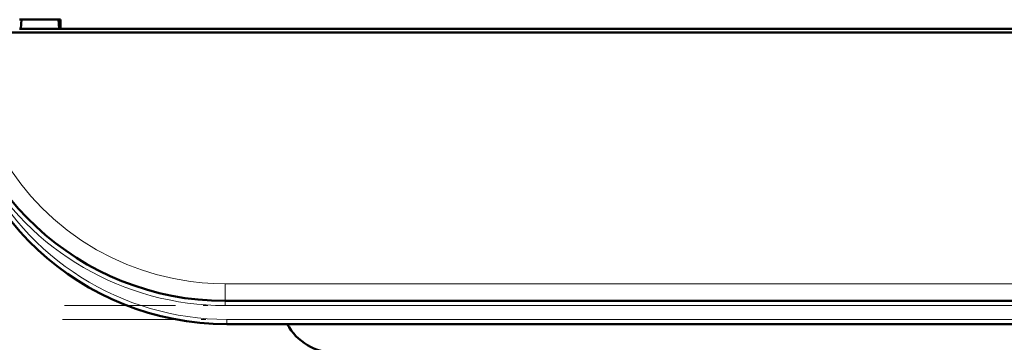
# Model space of a CAD drawing. Extents: x -1976 to 2357, y -1746 to 636.
# Tile 13 of 55: x -224 to -118, y -1490 to -1455. Entities that reach past the tile are written whole.
import ezdxf

# ---------------------------------------------------------------- set-up
doc = ezdxf.new("R2010")
doc.units = 0
doc.linetypes.add('DASHDOT', pattern=[18.5, 12, -3, 0.5, -3])

msp = doc.modelspace()

# ---------------------------------------------------------------- linework, layer by layer
at = {"color": 7, "lineweight": 50}
for p, q in [((-224.14, -1455.17), (-219.73, -1455.17)), ((-224, -1456.17), (-223.93, -1455.17)), ((-219.93, -1455.17), (-219.87, -1456.17)), ((-219.73, -1455.17), (-219.73, -1456.17)), ((23.04, -1456.57), (-229.91, -1456.57)), ((-224.14, -1456.17), (-224, -1456.17)), ((-224.08, -1456.17), (-219.78, -1456.17)), ((-219.87, -1456.17), (-219.73, -1456.17)), ((-219.73, -1456.17), (-100.14, -1456.17)), ((-4.97, -1485.67), (-201.9, -1485.67)), ((-5.15, -1488.17), (-201.72, -1488.17))]:
    msp.add_line(p, q, dxfattribs=at)
at = {"color": 7, "lineweight": 18}
for p, q in [((-4.97, -1483.81), (-201.9, -1483.81)), ((-201.9, -1485.67), (-201.9, -1483.81)), ((-201.9, -1485.67), (-201.9, -1486.17)), ((-4.97, -1486.17), (-201.9, -1486.17)), ((-201.72, -1487.67), (-201.72, -1488.17)), ((-5.15, -1487.67), (-201.72, -1487.67))]:
    msp.add_line(p, q, dxfattribs=at)
at = {"color": 7, "linetype": 'DASHDOT', "lineweight": 18}
for p, q in [((14.72, -1486.17), (-221.59, -1486.17)), ((14.51, -1487.67), (-221.38, -1487.67))]:
    msp.add_line(p, q, dxfattribs=at)
at = {"color": 7, "lineweight": 18}
msp.add_lwpolyline([(-225.14, -1471.42), (-224.02, -1472.98), (-222.92, -1474.3), (-221.74, -1475.56), (-220.49, -1476.75), (-219, -1477.98), (-217.45, -1479.1), (-215.81, -1480.11), (-214.13, -1481), (-212.55, -1481.71), (-210.96, -1482.31), (-209.37, -1482.8), (-207.49, -1483.25), (-205.65, -1483.56), (-204.38, -1483.7), (-203.14, -1483.79), (-201.9, -1483.81)], dxfattribs=at)
at = {"color": 7, "lineweight": 50}
for centre, radius, start in [((-201.9, -1455.67), 30, 184), ((-201.72, -1458.17), 30, 184), ((-189.93, -1485.29), 6, 208.7718)]:
    msp.add_arc(centre, radius, start, 270, dxfattribs=at)
at = {"color": 7, "lineweight": 18}
for centre, radius, start, end in [((-201.9, -1455.67), 30.5, 209.6942, 269.9999), ((-201.72, -1458.17), 29.5, 205.3037, 270)]:
    msp.add_arc(centre, radius, start, end, dxfattribs=at)

doc.saveas('drawing.dxf')
